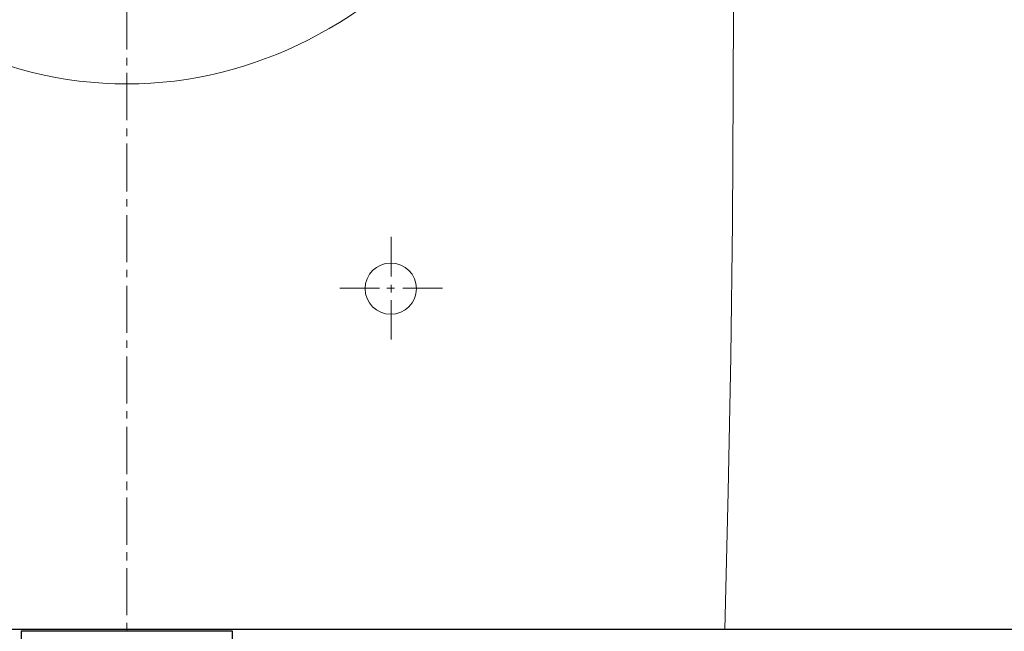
# Model space of a CAD drawing. Header units: millimetres. Extents: x 28600 to 181045, y -399112 to -163690.
# Tile 27 of 256: x 47274 to 47302, y -195389 to -195371. Entities that reach past the tile are written whole.
import ezdxf

# ---------------------------------------------------------------- set-up
doc = ezdxf.new("R2010")
doc.units = ezdxf.units.MM
doc.layers.get('0').update_dxf_attribs({"color": 8})
doc.layers.add('!! 2 ZABUDOWA GK-MDF', color=8, linetype='Continuous')
doc.layers.add('!! 2_wypos-sanitarne', color=8, linetype='Continuous')
doc.layers.add('!!_@ wypos sanit nd', color=8, linetype='Continuous', plot=False)

# ---------------------------------------------------------------- blocks, each defined once
blk = doc.blocks.new('A$Cff2eaf8b')
blk.add_lwpolyline([(-0.04, -0.0685), (-0.03255, -0.0685, 0.236962), (-0.03118, -0.07775, -0.154353), (-0.031, -0.07832), (-0.031, -0.08218), (0.031, -0.08218), (0.031, -0.07832, -0.154353), (0.03118, -0.07775, 0.236962), (0.03255, -0.0685), (0.04, -0.0685)], format="xyb")
blk = doc.blocks.new('A$C6ce7c513')
at = {"lineweight": 0}
for points in [[(0, 0), (0, -0.00246)], [(-0.17548, -0.00049), (-0.17646, -0.04094), (-0.1772, -0.08064), (-0.1777, -0.11986), (-0.17794, -0.15833), (-0.17819, -0.23404)], [(-0.17548, -0.00049), (0.17547, -0.00049)], [(0, -0.00469), (0, -0.0185)], [(0, -0.02072), (0, -0.02318)], [(0, -0.0254), (0, -0.03921)], [(0, -0.04143), (0, -0.0439)], [(0, -0.04612), (0, -0.05993)], [(0, -0.0624), (0, -0.06461)], [(0, -0.06683), (0, -0.08064)], [(0, -0.08311), (0, -0.08533)], [(-0.07757, -0.08557), (-0.07757, -0.09717)], [(0, -0.08755), (0, -0.10136)], [(-0.08102, -0.10062), (-0.09261, -0.10062)], [(-0.07633, -0.10062), (-0.07855, -0.10062)], [(-0.07757, -0.09939), (-0.07757, -0.1016)], [(-0.06252, -0.10062), (-0.07411, -0.10062)], [(0, -0.10383), (0, -0.10605)], [(-0.07757, -0.10408), (-0.07757, -0.11567)], [(0, -0.10827), (0, -0.12208)], [(0, -0.12455), (0, -0.12677)], [(0, -0.12898), (0, -0.14304)], [(0, -0.14526), (0, -0.14748)], [(0, -0.14995), (0, -0.16376)], [(0, -0.16598), (0, -0.1682)], [(0, -0.17066), (0, -0.18447)]]:
    blk.add_lwpolyline(points, dxfattribs=at)
blk.add_circle((-0.07744, -0.1005), 0.00752, dxfattribs=at)
blk.add_ellipse((0, -0.32554), major_axis=(0, -0.16499), ratio=0.830338, start_param=0, end_param=6.283185, dxfattribs=at)

msp = doc.modelspace()

# ---------------------------------------------------------------- linework, layer by layer
at = {"layer": '!! 2 ZABUDOWA GK-MDF'}
msp.add_lwpolyline([(47232.71142, -195389.12813), (47346.71142, -195389.12813)], dxfattribs=at)

# ---------------------------------------------------------------- block references
at = {"layer": '!! 2_wypos-sanitarne', "xscale": 100, "yscale": 100, "zscale": 100, "rotation": 180}
msp.add_blockref('A$C6ce7c513', (47276.71125, -195389.19409), dxfattribs=at)
at = {"layer": '!!_@ wypos sanit nd', "xscale": 100, "yscale": 100, "zscale": 100, "rotation": 180}
msp.add_blockref('A$Cff2eaf8b', (47276.71125, -195397.41209), dxfattribs=at)

doc.saveas('drawing.dxf')
